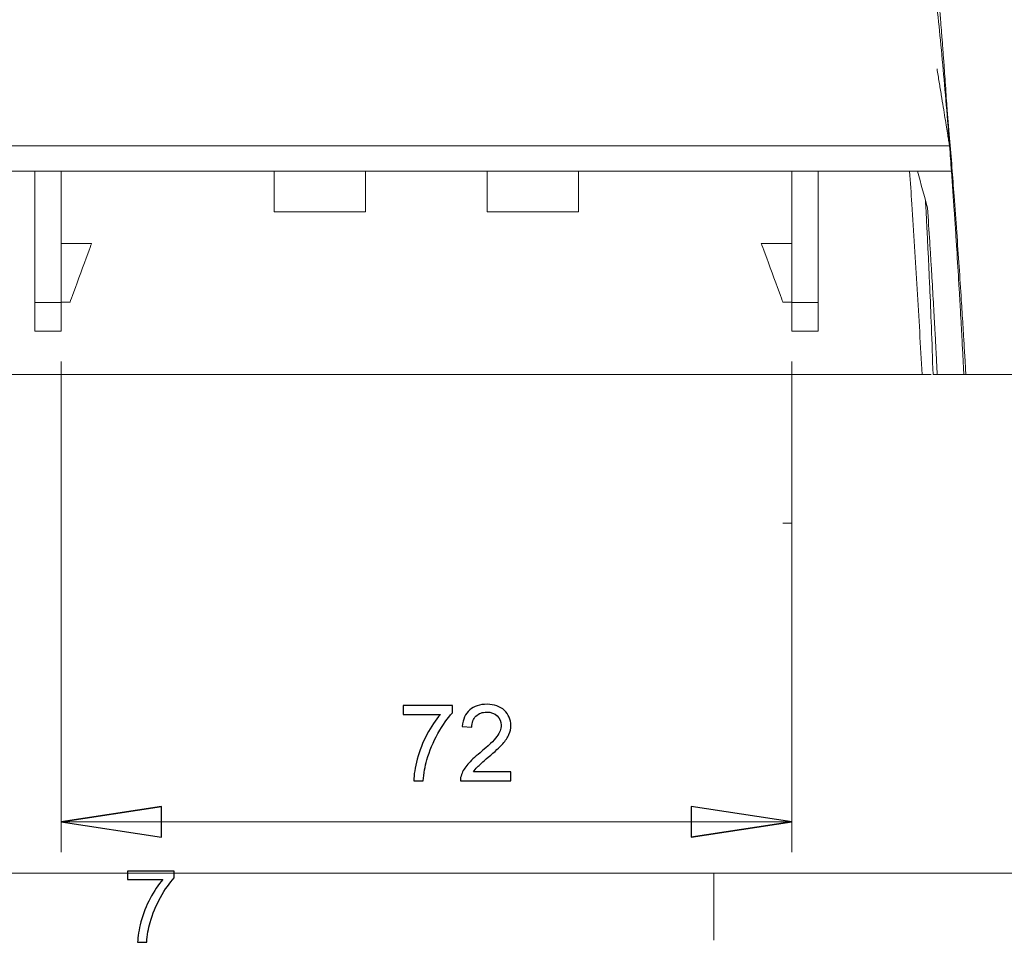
# Model space of a CAD drawing. Header units: millimetres. Extents: x -138 to 130, y -97 to 99.
# Tile 3 of 31: x -91 to -59, y -97 to -67. Entities that reach past the tile are written whole.
import ezdxf

# ---------------------------------------------------------------- set-up
doc = ezdxf.new("R2010")
doc.units = ezdxf.units.MM
doc.header["$MEASUREMENT"] = 0
doc.layers.add('layer 1', color=7, linetype='Continuous')

msp = doc.modelspace()

# ---------------------------------------------------------------- linework, layer by layer
at = {"layer": 'layer 1', "lineweight": 15}
for points, knots in [([(-60.7741, -70.8638), (-60.7759, -70.8354), (-60.7776, -70.8069), (-60.7794, -70.7786), (-60.7794, -70.7786), (-60.7825, -70.7288), (-60.7855, -70.6794), (-60.7888, -70.6265), (-60.7888, -70.6265), (-60.7921, -70.5736), (-60.7957, -70.5173), (-60.7995, -70.457), (-60.7995, -70.457), (-60.8045, -70.3789), (-60.8099, -70.2941), (-60.8162, -70.197), (-60.8162, -70.197), (-60.822, -70.1069), (-60.8286, -70.0062), (-60.8363, -69.8909), (-60.8363, -69.8909), (-60.843, -69.7896), (-60.8505, -69.6771), (-60.8603, -69.5331), (-60.8603, -69.5331), (-60.8684, -69.413), (-60.8781, -69.2711), (-60.8884, -69.1231), (-60.8884, -69.1231), (-60.8974, -68.9942), (-60.9068, -68.8608), (-60.9164, -68.7267), (-60.9164, -68.7267), (-60.9248, -68.6094), (-60.9333, -68.4917), (-60.9422, -68.3702), (-60.9422, -68.3702), (-60.9529, -68.2238), (-60.9641, -68.0721), (-60.9764, -67.9093), (-60.9764, -67.9093), (-60.9849, -67.7965), (-60.994, -67.6784), (-61.005, -67.5356), (-61.005, -67.5356), (-61.0103, -67.4671), (-61.0161, -67.3929), (-61.0221, -67.317), (-61.0221, -67.317), (-61.031, -67.2039), (-61.0403, -67.0871), (-61.0497, -66.9701), (-61.0497, -66.9701), (-61.0633, -66.8012), (-61.0772, -66.632), (-61.0914, -66.4623), (-61.0914, -66.4623), (-61.1123, -66.2111), (-61.134, -65.9589), (-61.1563, -65.7065), (-61.1563, -65.7065), (-61.1841, -65.3911), (-61.2129, -65.0755), (-61.2428, -64.7597), (-61.2428, -64.7597), (-61.2784, -64.3841), (-61.3155, -64.0083), (-61.3544, -63.6325), (-61.3544, -63.6325), (-61.3989, -63.2014), (-61.4456, -62.7705), (-61.495, -62.3398), (-61.495, -62.3398), (-61.5499, -61.8604), (-61.608, -61.3813), (-61.67, -60.9027), (-61.67, -60.9027), (-61.7371, -60.3846), (-61.8086, -59.8669), (-61.8858, -59.3503), (-61.8858, -59.3503), (-61.9494, -58.9242), (-62.0169, -58.4987), (-62.0891, -58.0742), (-62.0891, -58.0742), (-62.163, -57.6396), (-62.2419, -57.2061), (-62.327, -56.774), (-62.327, -56.774), (-62.4123, -56.3403), (-62.5039, -55.908), (-62.6047, -55.4785), (-62.6047, -55.4785), (-62.7035, -55.0572), (-62.8113, -54.6386), (-62.9282, -54.2225), (-62.9282, -54.2225), (-63.0397, -53.8256), (-63.1595, -53.431), (-63.3044, -53.0476), (-63.3044, -53.0476), (-63.4168, -52.7505), (-63.5441, -52.4602), (-63.6715, -52.1699)], [0, 0, 0, 0, 0.037037, 0.037037, 0.037037, 0.037037, 0.0740741, 0.0740741, 0.0740741, 0.0740741, 0.1111111, 0.1111111, 0.1111111, 0.1111111, 0.1481481, 0.1481481, 0.1481481, 0.1481481, 0.1851852, 0.1851852, 0.1851852, 0.1851852, 0.2222222, 0.2222222, 0.2222222, 0.2222222, 0.2592593, 0.2592593, 0.2592593, 0.2592593, 0.2962963, 0.2962963, 0.2962963, 0.2962963, 0.3333333, 0.3333333, 0.3333333, 0.3333333, 0.3703704, 0.3703704, 0.3703704, 0.3703704, 0.4074074, 0.4074074, 0.4074074, 0.4074074, 0.4444444, 0.4444444, 0.4444444, 0.4444444, 0.4814815, 0.4814815, 0.4814815, 0.4814815, 0.5185185, 0.5185185, 0.5185185, 0.5185185, 0.5555556, 0.5555556, 0.5555556, 0.5555556, 0.5925926, 0.5925926, 0.5925926, 0.5925926, 0.6296296, 0.6296296, 0.6296296, 0.6296296, 0.6666667, 0.6666667, 0.6666667, 0.6666667, 0.7037037, 0.7037037, 0.7037037, 0.7037037, 0.7407407, 0.7407407, 0.7407407, 0.7407407, 0.7777778, 0.7777778, 0.7777778, 0.7777778, 0.8148148, 0.8148148, 0.8148148, 0.8148148, 0.8518519, 0.8518519, 0.8518519, 0.8518519, 0.8888889, 0.8888889, 0.8888889, 0.8888889, 0.9259259, 0.9259259, 0.9259259, 0.9259259, 1, 1, 1, 1]), ([(-62.0216, -60.2866), (-61.9979, -60.4201), (-61.9743, -60.5536), (-61.9512, -60.6872), (-61.9512, -60.6872), (-61.9276, -60.8243), (-61.9045, -60.9615), (-61.8819, -61.0987), (-61.8819, -61.0987), (-61.8587, -61.2394), (-61.8359, -61.3801), (-61.8136, -61.5209), (-61.8136, -61.5209), (-61.7907, -61.6651), (-61.7683, -61.8094), (-61.7464, -61.9538), (-61.7464, -61.9538), (-61.7239, -62.1015), (-61.7018, -62.2493), (-61.6802, -62.3972), (-61.6802, -62.3972), (-61.658, -62.5485), (-61.6364, -62.6998), (-61.6151, -62.8511), (-61.6151, -62.8511), (-61.5933, -63.0058), (-61.572, -63.1606), (-61.5511, -63.3154), (-61.5511, -63.3154), (-61.5297, -63.4736), (-61.5088, -63.6317), (-61.4882, -63.79), (-61.4882, -63.79), (-61.4673, -63.9515), (-61.4467, -64.113), (-61.4265, -64.2746), (-61.4265, -64.2746), (-61.4059, -64.4394), (-61.3858, -64.6043), (-61.366, -64.7692), (-61.366, -64.7692), (-61.3458, -64.9372), (-61.326, -65.1054), (-61.3066, -65.2735), (-61.3066, -65.2735), (-61.2621, -65.6585), (-61.2195, -66.0438), (-61.1787, -66.4292), (-61.1787, -66.4292), (-61.1355, -66.8364), (-61.0943, -67.2437), (-61.0546, -67.6512), (-61.0546, -67.6512), (-61.0129, -68.0799), (-60.9729, -68.5088), (-60.9349, -68.9378), (-60.9349, -68.9378), (-60.8951, -69.3873), (-60.8576, -69.8369), (-60.82, -70.2866)], [0, 0, 0, 0, 0.0625, 0.0625, 0.0625, 0.0625, 0.125, 0.125, 0.125, 0.125, 0.1875, 0.1875, 0.1875, 0.1875, 0.25, 0.25, 0.25, 0.25, 0.3125, 0.3125, 0.3125, 0.3125, 0.375, 0.375, 0.375, 0.375, 0.4375, 0.4375, 0.4375, 0.4375, 0.5, 0.5, 0.5, 0.5, 0.5625, 0.5625, 0.5625, 0.5625, 0.625, 0.625, 0.625, 0.625, 0.6875, 0.6875, 0.6875, 0.6875, 0.75, 0.75, 0.75, 0.75, 0.8125, 0.8125, 0.8125, 0.8125, 0.875, 0.875, 0.875, 0.875, 1, 1, 1, 1]), ([(-61.1645, -68.5903), (-61.1408, -68.7357), (-61.1172, -68.8812), (-61.094, -69.0244), (-61.094, -69.0244), (-61.0707, -69.1676), (-61.0479, -69.3085), (-61.0257, -69.445), (-61.0257, -69.445), (-61.0035, -69.5817), (-60.9821, -69.7139), (-60.9616, -69.84), (-60.9616, -69.84), (-60.9411, -69.9661), (-60.9217, -70.086), (-60.9035, -70.1977), (-60.9035, -70.1977), (-60.8857, -70.3078), (-60.8691, -70.4099), (-60.854, -70.5031), (-60.854, -70.5031), (-60.8388, -70.5964), (-60.8251, -70.6807), (-60.8133, -70.7537), (-60.8133, -70.7537), (-60.8015, -70.8266), (-60.7915, -70.8882), (-60.7828, -70.9419), (-60.7828, -70.9419), (-60.774, -70.9955), (-60.7666, -71.0413), (-60.7629, -71.0641), (-60.7629, -71.0641), (-60.761, -71.0761), (-60.76, -71.0817), (-60.7591, -71.0874)], [0, 0, 0, 0, 0.1, 0.1, 0.1, 0.1, 0.2, 0.2, 0.2, 0.2, 0.3, 0.3, 0.3, 0.3, 0.4, 0.4, 0.4, 0.4, 0.5, 0.5, 0.5, 0.5, 0.6, 0.6, 0.6, 0.6, 0.7, 0.7, 0.7, 0.7, 0.8, 0.8, 0.8, 0.8, 1, 1, 1, 1]), ([(-60.2177, -78.6196), (-60.227, -78.4625), (-60.2363, -78.3054), (-60.2457, -78.1483), (-60.2457, -78.1483), (-60.2581, -77.9397), (-60.2708, -77.731), (-60.2835, -77.5222), (-60.2835, -77.5222), (-60.2942, -77.3475), (-60.305, -77.1727), (-60.3159, -76.9975), (-60.3159, -76.9975), (-60.3245, -76.8596), (-60.3332, -76.7214), (-60.342, -76.5831), (-60.342, -76.5831), (-60.3505, -76.4476), (-60.3592, -76.3121), (-60.3679, -76.1766), (-60.3679, -76.1766), (-60.3913, -75.8125), (-60.4151, -75.4494), (-60.4397, -75.0838), (-60.4397, -75.0838), (-60.465, -74.7074), (-60.4911, -74.3284), (-60.5178, -73.9493), (-60.5178, -73.9493), (-60.5457, -73.5534), (-60.5744, -73.1575), (-60.6039, -72.7598), (-60.6039, -72.7598), (-60.627, -72.4502), (-60.6505, -72.1395), (-60.6747, -71.8283), (-60.6747, -71.8283), (-60.6996, -71.5073), (-60.7252, -71.1858), (-60.7511, -70.8641), (-60.7511, -70.8641), (-60.7798, -70.5091), (-60.8089, -70.1539), (-60.8396, -69.7989), (-60.8396, -69.7989), (-60.8438, -69.7503), (-60.848, -69.7017), (-60.8522, -69.6531)], [0, 0, 0, 0, 0.0769231, 0.0769231, 0.0769231, 0.0769231, 0.1538462, 0.1538462, 0.1538462, 0.1538462, 0.2307692, 0.2307692, 0.2307692, 0.2307692, 0.3076923, 0.3076923, 0.3076923, 0.3076923, 0.3846154, 0.3846154, 0.3846154, 0.3846154, 0.4615385, 0.4615385, 0.4615385, 0.4615385, 0.5384615, 0.5384615, 0.5384615, 0.5384615, 0.6153846, 0.6153846, 0.6153846, 0.6153846, 0.6923077, 0.6923077, 0.6923077, 0.6923077, 0.7692308, 0.7692308, 0.7692308, 0.7692308, 0.8461538, 0.8461538, 0.8461538, 0.8461538, 1, 1, 1, 1]), ([(-60.7538, -71.1199), (-60.7647, -70.9801), (-60.7756, -70.8403), (-60.7867, -70.7005), (-60.7867, -70.7005), (-60.7976, -70.5625), (-60.8088, -70.4246), (-60.82, -70.2866)], [0, 0, 0, 0, 0.3333333, 0.3333333, 0.3333333, 0.3333333, 1, 1, 1, 1]), ([(-60.691, -71.9533), (-60.6588, -72.3927), (-60.6283, -72.8249), (-60.5995, -73.2502), (-60.5995, -73.2502), (-60.5851, -73.4628), (-60.571, -73.6737), (-60.5574, -73.8828), (-60.5574, -73.8828), (-60.5437, -74.0919), (-60.5303, -74.2998), (-60.5176, -74.5015), (-60.5176, -74.5015), (-60.4922, -74.9048), (-60.4689, -75.2875), (-60.4475, -75.6497), (-60.4475, -75.6497), (-60.4368, -75.8308), (-60.4265, -76.0073), (-60.4168, -76.1773), (-60.4168, -76.1773), (-60.407, -76.3473), (-60.3979, -76.509), (-60.3893, -76.6629), (-60.3893, -76.6629), (-60.372, -76.9706), (-60.357, -77.2469), (-60.344, -77.4909), (-60.344, -77.4909), (-60.3374, -77.6129), (-60.3314, -77.7266), (-60.326, -77.8297), (-60.326, -77.8297), (-60.3206, -77.9328), (-60.3157, -78.0259), (-60.3114, -78.1093), (-60.3114, -78.1093), (-60.3071, -78.1926), (-60.3033, -78.2662), (-60.3, -78.3298), (-60.3, -78.3298), (-60.2968, -78.3934), (-60.294, -78.4473), (-60.2918, -78.4904), (-60.2918, -78.4904), (-60.2875, -78.5767), (-60.2853, -78.6199), (-60.2853, -78.6199)], [0, 0, 0, 0, 0.0769231, 0.0769231, 0.0769231, 0.0769231, 0.1538462, 0.1538462, 0.1538462, 0.1538462, 0.2307692, 0.2307692, 0.2307692, 0.2307692, 0.3076923, 0.3076923, 0.3076923, 0.3076923, 0.3846154, 0.3846154, 0.3846154, 0.3846154, 0.4615385, 0.4615385, 0.4615385, 0.4615385, 0.5384615, 0.5384615, 0.5384615, 0.5384615, 0.6153846, 0.6153846, 0.6153846, 0.6153846, 0.6923077, 0.6923077, 0.6923077, 0.6923077, 0.7692308, 0.7692308, 0.7692308, 0.7692308, 0.8461538, 0.8461538, 0.8461538, 0.8461538, 1, 1, 1, 1]), ([(-61.5465, -72.9027), (-61.5444, -72.9395), (-61.5423, -72.9763), (-61.5403, -73.0128), (-61.5403, -73.0128), (-61.5346, -73.1131), (-61.5292, -73.2115), (-61.522, -73.3442), (-61.522, -73.3442), (-61.5147, -73.4807), (-61.5055, -73.6535), (-61.4953, -73.8506), (-61.4953, -73.8506), (-61.4872, -74.0083), (-61.4784, -74.1817), (-61.4693, -74.3673), (-61.4693, -74.3673), (-61.4595, -74.565), (-61.4494, -74.7767), (-61.4391, -74.9982), (-61.4391, -74.9982), (-61.428, -75.2361), (-61.4168, -75.4853), (-61.4055, -75.7421), (-61.4055, -75.7421), (-61.387, -76.1649), (-61.3686, -76.6084), (-61.351, -77.0656), (-61.351, -77.0656), (-61.3315, -77.5725), (-61.3131, -78.0963), (-61.2947, -78.6201)], [0, 0, 0, 0, 0.1111111, 0.1111111, 0.1111111, 0.1111111, 0.2222222, 0.2222222, 0.2222222, 0.2222222, 0.3333333, 0.3333333, 0.3333333, 0.3333333, 0.4444444, 0.4444444, 0.4444444, 0.4444444, 0.5555556, 0.5555556, 0.5555556, 0.5555556, 0.6666667, 0.6666667, 0.6666667, 0.6666667, 0.7777778, 0.7777778, 0.7777778, 0.7777778, 1, 1, 1, 1]), ([(-82.9382, -73.2866), (-82.4402, -73.2866), (-81.9411, -73.2866), (-81.441, -73.2866), (-81.441, -73.2866), (-80.9409, -73.2866), (-80.4394, -73.2866), (-79.9382, -73.2866)], [0, 0, 0, 0, 0.3333333, 0.3333333, 0.3333333, 0.3333333, 1, 1, 1, 1]), ([(-75.9382, -73.2866), (-75.4364, -73.2866), (-74.9334, -73.2866), (-74.4332, -73.2866), (-74.4332, -73.2866), (-73.933, -73.2866), (-73.4346, -73.2866), (-72.9382, -73.2866)], [0, 0, 0, 0, 0.3333333, 0.3333333, 0.3333333, 0.3333333, 1, 1, 1, 1]), ([(-61.4781, -73.1522), (-61.452, -73.535), (-61.4276, -73.9061), (-61.4046, -74.2661), (-61.4046, -74.2661), (-61.3931, -74.4461), (-61.382, -74.6232), (-61.3713, -74.7975), (-61.3713, -74.7975), (-61.3605, -74.9719), (-61.35, -75.1438), (-61.3399, -75.3117), (-61.3399, -75.3117), (-61.3198, -75.6477), (-61.3015, -75.962), (-61.2848, -76.2554), (-61.2848, -76.2554), (-61.2765, -76.4021), (-61.2686, -76.5436), (-61.261, -76.6798), (-61.261, -76.6798), (-61.2535, -76.8159), (-61.2463, -76.9473), (-61.2395, -77.0718), (-61.2395, -77.0718), (-61.226, -77.3207), (-61.2143, -77.5406), (-61.2043, -77.7323), (-61.2043, -77.7323), (-61.1993, -77.8281), (-61.1947, -77.9169), (-61.1905, -77.9984), (-61.1905, -77.9984), (-61.1863, -78.0799), (-61.1825, -78.1545), (-61.1791, -78.2207), (-61.1791, -78.2207), (-61.1723, -78.353), (-61.1674, -78.4521), (-61.164, -78.5188), (-61.164, -78.5188), (-61.1623, -78.5522), (-61.1611, -78.5774), (-61.1602, -78.5944), (-61.1602, -78.5944), (-61.1594, -78.6113), (-61.159, -78.6199), (-61.159, -78.6199)], [0, 0, 0, 0, 0.0769231, 0.0769231, 0.0769231, 0.0769231, 0.1538462, 0.1538462, 0.1538462, 0.1538462, 0.2307692, 0.2307692, 0.2307692, 0.2307692, 0.3076923, 0.3076923, 0.3076923, 0.3076923, 0.3846154, 0.3846154, 0.3846154, 0.3846154, 0.4615385, 0.4615385, 0.4615385, 0.4615385, 0.5384615, 0.5384615, 0.5384615, 0.5384615, 0.6153846, 0.6153846, 0.6153846, 0.6153846, 0.6923077, 0.6923077, 0.6923077, 0.6923077, 0.7692308, 0.7692308, 0.7692308, 0.7692308, 0.8461538, 0.8461538, 0.8461538, 0.8461538, 1, 1, 1, 1]), ([(-88.9382, -74.3199), (-88.9382, -74.3199), (-88.9435, -74.3346), (-88.9435, -74.3346), (-88.9435, -74.3346), (-88.9435, -74.3346), (-88.9595, -74.3782), (-88.9595, -74.3782), (-88.9595, -74.3782), (-88.9595, -74.3782), (-88.9856, -74.4494), (-88.9856, -74.4494), (-88.9856, -74.4494), (-88.9856, -74.4494), (-89.0211, -74.5461), (-89.0211, -74.5461), (-89.0211, -74.5461), (-89.0211, -74.5461), (-89.0648, -74.6652), (-89.0648, -74.6652), (-89.0648, -74.6652), (-89.0648, -74.6652), (-89.1154, -74.8033), (-89.1154, -74.8033), (-89.1154, -74.8033), (-89.1154, -74.8033), (-89.1714, -74.956), (-89.1714, -74.956), (-89.1714, -74.956), (-89.1714, -74.956), (-89.2311, -75.1187), (-89.2311, -75.1187), (-89.2311, -75.1187), (-89.2311, -75.1187), (-89.2926, -75.2866), (-89.2926, -75.2866), (-89.2926, -75.2866), (-89.2926, -75.2866), (-89.3541, -75.4545), (-89.3541, -75.4545), (-89.3541, -75.4545), (-89.3541, -75.4545), (-89.4138, -75.6172), (-89.4138, -75.6172), (-89.4138, -75.6172), (-89.4138, -75.6172), (-89.4698, -75.7699), (-89.4698, -75.7699), (-89.4698, -75.7699), (-89.4698, -75.7699), (-89.5204, -75.908), (-89.5204, -75.908), (-89.5204, -75.908), (-89.5204, -75.908), (-89.5641, -76.0271), (-89.5641, -76.0271), (-89.5641, -76.0271), (-89.5641, -76.0271), (-89.5996, -76.1237), (-89.5996, -76.1237), (-89.5996, -76.1237), (-89.5996, -76.1237), (-89.6257, -76.195), (-89.6257, -76.195), (-89.6257, -76.195), (-89.6257, -76.195), (-89.6417, -76.2386), (-89.6417, -76.2386), (-89.6417, -76.2386), (-89.6417, -76.2386), (-89.647, -76.2533), (-89.647, -76.2533)], [0, 0, 0, 0, 0.0526316, 0.0526316, 0.0526316, 0.0526316, 0.1052632, 0.1052632, 0.1052632, 0.1052632, 0.1578947, 0.1578947, 0.1578947, 0.1578947, 0.2105263, 0.2105263, 0.2105263, 0.2105263, 0.2631579, 0.2631579, 0.2631579, 0.2631579, 0.3157895, 0.3157895, 0.3157895, 0.3157895, 0.3684211, 0.3684211, 0.3684211, 0.3684211, 0.4210526, 0.4210526, 0.4210526, 0.4210526, 0.4736842, 0.4736842, 0.4736842, 0.4736842, 0.5263158, 0.5263158, 0.5263158, 0.5263158, 0.5789474, 0.5789474, 0.5789474, 0.5789474, 0.6315789, 0.6315789, 0.6315789, 0.6315789, 0.6842105, 0.6842105, 0.6842105, 0.6842105, 0.7368421, 0.7368421, 0.7368421, 0.7368421, 0.7894737, 0.7894737, 0.7894737, 0.7894737, 0.8421053, 0.8421053, 0.8421053, 0.8421053, 0.8947368, 0.8947368, 0.8947368, 0.8947368, 1, 1, 1, 1]), ([(-66.2293, -76.2533), (-66.2293, -76.2533), (-66.2347, -76.2386), (-66.2347, -76.2386), (-66.2347, -76.2386), (-66.2347, -76.2386), (-66.2506, -76.195), (-66.2506, -76.195), (-66.2506, -76.195), (-66.2506, -76.195), (-66.2768, -76.1237), (-66.2768, -76.1237), (-66.2768, -76.1237), (-66.2768, -76.1237), (-66.3122, -76.0271), (-66.3122, -76.0271), (-66.3122, -76.0271), (-66.3122, -76.0271), (-66.3559, -75.908), (-66.3559, -75.908), (-66.3559, -75.908), (-66.3559, -75.908), (-66.4065, -75.7699), (-66.4065, -75.7699), (-66.4065, -75.7699), (-66.4065, -75.7699), (-66.4625, -75.6172), (-66.4625, -75.6172), (-66.4625, -75.6172), (-66.4625, -75.6172), (-66.5222, -75.4545), (-66.5222, -75.4545), (-66.5222, -75.4545), (-66.5222, -75.4545), (-66.5837, -75.2866), (-66.5837, -75.2866), (-66.5837, -75.2866), (-66.5837, -75.2866), (-66.6453, -75.1187), (-66.6453, -75.1187), (-66.6453, -75.1187), (-66.6453, -75.1187), (-66.7049, -74.956), (-66.7049, -74.956), (-66.7049, -74.956), (-66.7049, -74.956), (-66.7609, -74.8033), (-66.7609, -74.8033), (-66.7609, -74.8033), (-66.7609, -74.8033), (-66.8115, -74.6652), (-66.8115, -74.6652), (-66.8115, -74.6652), (-66.8115, -74.6652), (-66.8552, -74.5461), (-66.8552, -74.5461), (-66.8552, -74.5461), (-66.8552, -74.5461), (-66.8907, -74.4494), (-66.8907, -74.4494), (-66.8907, -74.4494), (-66.8907, -74.4494), (-66.9168, -74.3782), (-66.9168, -74.3782), (-66.9168, -74.3782), (-66.9168, -74.3782), (-66.9328, -74.3346), (-66.9328, -74.3346), (-66.9328, -74.3346), (-66.9328, -74.3346), (-66.9382, -74.3199), (-66.9382, -74.3199)], [0, 0, 0, 0, 0.0526316, 0.0526316, 0.0526316, 0.0526316, 0.1052632, 0.1052632, 0.1052632, 0.1052632, 0.1578947, 0.1578947, 0.1578947, 0.1578947, 0.2105263, 0.2105263, 0.2105263, 0.2105263, 0.2631579, 0.2631579, 0.2631579, 0.2631579, 0.3157895, 0.3157895, 0.3157895, 0.3157895, 0.3684211, 0.3684211, 0.3684211, 0.3684211, 0.4210526, 0.4210526, 0.4210526, 0.4210526, 0.4736842, 0.4736842, 0.4736842, 0.4736842, 0.5263158, 0.5263158, 0.5263158, 0.5263158, 0.5789474, 0.5789474, 0.5789474, 0.5789474, 0.6315789, 0.6315789, 0.6315789, 0.6315789, 0.6842105, 0.6842105, 0.6842105, 0.6842105, 0.7368421, 0.7368421, 0.7368421, 0.7368421, 0.7894737, 0.7894737, 0.7894737, 0.7894737, 0.8421053, 0.8421053, 0.8421053, 0.8421053, 0.8947368, 0.8947368, 0.8947368, 0.8947368, 1, 1, 1, 1]), ([(-61.6545, -78.6199), (-64.2957, -78.6199), (-66.9814, -78.6199), (-69.7144, -78.6199), (-69.7144, -78.6199), (-70.3977, -78.6199), (-71.0841, -78.6199), (-71.7707, -78.6199), (-71.7707, -78.6199), (-72.4572, -78.6199), (-73.1445, -78.6199), (-73.8326, -78.6199), (-73.8326, -78.6199), (-75.2087, -78.6199), (-76.588, -78.6199), (-77.9705, -78.6199), (-77.9705, -78.6199), (-78.6617, -78.6199), (-79.3548, -78.6199), (-80.0453, -78.6199), (-80.0453, -78.6199), (-80.7358, -78.6199), (-81.4241, -78.6199), (-82.11, -78.6199), (-82.11, -78.6199), (-83.482, -78.6199), (-84.845, -78.6199), (-86.1993, -78.6199), (-86.1993, -78.6199), (-88.9079, -78.6199), (-91.5817, -78.6199), (-94.2218, -78.6199)], [0, 0, 0, 0, 0.1111111, 0.1111111, 0.1111111, 0.1111111, 0.2222222, 0.2222222, 0.2222222, 0.2222222, 0.3333333, 0.3333333, 0.3333333, 0.3333333, 0.4444444, 0.4444444, 0.4444444, 0.4444444, 0.5555556, 0.5555556, 0.5555556, 0.5555556, 0.6666667, 0.6666667, 0.6666667, 0.6666667, 0.7777778, 0.7777778, 0.7777778, 0.7777778, 1, 1, 1, 1]), ([(-61.159, -78.6199), (-61.2002, -78.6199), (-61.2414, -78.6199), (-61.2633, -78.6199), (-61.2633, -78.6199), (-61.2824, -78.6199), (-61.2868, -78.6199), (-61.2912, -78.6199)], [0, 0, 0, 0, 0.3333333, 0.3333333, 0.3333333, 0.3333333, 1, 1, 1, 1]), ([(-60.2523, -78.6199), (-60.2495, -78.6199), (-60.2466, -78.6199), (-60.2433, -78.6199), (-60.2433, -78.6199), (-60.2364, -78.6199), (-60.2274, -78.6199), (-60.2245, -78.6199), (-60.2245, -78.6199), (-60.2226, -78.6199), (-60.2231, -78.6199), (-60.2237, -78.6199)], [0, 0, 0, 0, 0.25, 0.25, 0.25, 0.25, 0.5, 0.5, 0.5, 0.5, 1, 1, 1, 1])]:
    msp.add_open_spline(points, degree=3, knots=knots, dxfattribs=at)
for points in [[(-60.7539, -71.1199), (-60.7539, -71.1199), (-95.1226, -71.1199), (-95.1226, -71.1199)], [(-60.7536, -71.1212), (-60.7536, -71.1212), (-60.7539, -71.1199), (-60.7539, -71.1199)], [(-60.691, -71.9533), (-60.7114, -71.6753), (-60.7323, -71.3978), (-60.7536, -71.1212)], [(-94.0694, -71.9533), (-94.0694, -71.9533), (-90.8048, -71.9533), (-90.8048, -71.9533)], [(-90.8048, -71.9533), (-90.8048, -71.9533), (-89.9382, -71.9533), (-89.9382, -71.9533)], [(-90.8048, -71.9533), (-90.8048, -71.9533), (-90.8048, -76.2559), (-90.8048, -76.2559)], [(-89.9382, -71.9533), (-89.9382, -71.9533), (-65.9382, -71.9533), (-65.9382, -71.9533)], [(-89.9382, -76.2559), (-89.9382, -76.2559), (-89.9382, -71.9533), (-89.9382, -71.9533)], [(-82.9382, -71.9533), (-82.9382, -71.9533), (-82.9382, -73.2866), (-82.9382, -73.2866)], [(-79.9382, -73.2866), (-79.9382, -73.2866), (-79.9382, -71.9533), (-79.9382, -71.9533)], [(-75.9382, -71.9533), (-75.9382, -71.9533), (-75.9382, -73.2866), (-75.9382, -73.2866)], [(-72.9382, -73.2866), (-72.9382, -73.2866), (-72.9382, -71.9533), (-72.9382, -71.9533)], [(-65.9382, -71.9533), (-65.9382, -71.9533), (-65.0715, -71.9533), (-65.0715, -71.9533)], [(-65.9382, -76.2559), (-65.9382, -76.2559), (-65.9382, -71.9533), (-65.9382, -71.9533)], [(-65.0715, -71.9533), (-65.0715, -71.9533), (-61.8069, -71.9533), (-61.8069, -71.9533)], [(-65.0715, -76.2559), (-65.0715, -76.2559), (-65.0715, -71.9533), (-65.0715, -71.9533)], [(-61.8069, -71.9533), (-61.6945, -72.3589), (-61.585, -72.7585), (-61.4781, -73.1522)], [(-61.8069, -71.9533), (-61.8069, -71.9533), (-60.691, -71.9533), (-60.691, -71.9533)], [(-88.9382, -74.3199), (-88.9382, -74.3199), (-89.9382, -74.3199), (-89.9382, -74.3199)], [(-65.9382, -74.3199), (-65.9382, -74.3199), (-66.9382, -74.3199), (-66.9382, -74.3199)], [(-90.8048, -76.2559), (-90.8048, -76.2559), (-89.9382, -76.2559), (-89.9382, -76.2559)], [(-90.8048, -77.2015), (-90.8048, -77.2015), (-90.8048, -76.2559), (-90.8048, -76.2559)], [(-89.9382, -76.2533), (-89.9382, -76.2533), (-89.647, -76.2533), (-89.647, -76.2533)], [(-89.9382, -76.2559), (-89.9382, -76.2559), (-89.9382, -77.2015), (-89.9382, -77.2015)], [(-66.2293, -76.2533), (-66.2293, -76.2533), (-65.9382, -76.2533), (-65.9382, -76.2533)], [(-65.9382, -76.2559), (-65.9382, -76.2559), (-65.0715, -76.2559), (-65.0715, -76.2559)], [(-65.9382, -77.2015), (-65.9382, -77.2015), (-65.9382, -76.2559), (-65.9382, -76.2559)], [(-65.0715, -76.2559), (-65.0715, -76.2559), (-65.0715, -77.2015), (-65.0715, -77.2015)], [(-90.8048, -77.2015), (-90.8048, -77.2015), (-89.9382, -77.2015), (-89.9382, -77.2015)], [(-65.9382, -77.2015), (-65.9382, -77.2015), (-65.0715, -77.2015), (-65.0715, -77.2015)], [(-61.3572, -78.6199), (-61.3572, -78.6199), (-61.6545, -78.6199), (-61.6545, -78.6199)], [(-60.2853, -78.6199), (-60.2853, -78.6199), (-61.159, -78.6199), (-61.159, -78.6199)]]:
    msp.add_open_spline(points, degree=3, dxfattribs=at)
at = {"layer": 'layer 1', "color": 8, "lineweight": 15}
msp.add_open_spline([(-61.6545, -78.6199), (-61.7078, -77.6866), (-61.7612, -76.7532), (-61.8164, -75.8202), (-61.8164, -75.8202), (-61.8716, -74.8888), (-61.9286, -73.9578), (-61.9917, -73.0291), (-61.9917, -73.0291), (-62.016, -72.6703), (-62.0413, -72.3118), (-62.0665, -71.9533)], degree=3, knots=[0, 0, 0, 0, 0.25, 0.25, 0.25, 0.25, 0.5, 0.5, 0.5, 0.5, 1, 1, 1, 1], dxfattribs=at)
at = {"layer": 'layer 1', "lineweight": 9}
for points in [[(-89.9382, -78.2015), (-89.9382, -78.2015), (-89.9382, -94.3132), (-89.9382, -94.3132)], [(-65.9382, -78.2015), (-65.9382, -78.2015), (-65.9382, -94.3132), (-65.9382, -94.3132)], [(-65.9382, -78.2015), (-65.9382, -78.2015), (-65.9382, -78.7761), (-65.9382, -78.7761)], [(-65.9382, -78.2015), (-65.9382, -78.2015), (-65.9382, -84.5058), (-65.9382, -84.5058)], [(-60.6545, -78.6199), (-60.6545, -78.6199), (-53.9873, -78.6199), (-53.9873, -78.6199)], [(-66.2293, -83.5058), (-66.2293, -83.5058), (-65.9382, -83.5058), (-65.9382, -83.5058)], [(-89.9382, -93.3132), (-89.9382, -93.3132), (-65.9382, -93.3132), (-65.9382, -93.3132)], [(126.5, -95), (126.5, -95), (-133.5, -95), (-133.5, -95)], [(-68.5, -95), (-68.5, -95), (-68.5, -97.1952), (-68.5, -97.1952)]]:
    msp.add_open_spline(points, degree=3, dxfattribs=at)
at = {"layer": 'layer 1'}
for points, knots in [([(-78.7044, -89.7897), (-78.7044, -89.7897), (-78.7044, -89.4957), (-78.7044, -89.4957), (-78.7044, -89.4957), (-78.7044, -89.4957), (-77.0839, -89.4957), (-77.0839, -89.4957), (-77.0839, -89.4957), (-77.0839, -89.4957), (-77.0839, -89.7337), (-77.0839, -89.7337), (-77.0839, -89.7337), (-77.2432, -89.9035), (-77.4018, -90.1292), (-77.5582, -90.411), (-77.5582, -90.411), (-77.7151, -90.6927), (-77.8358, -90.9826), (-77.9216, -91.2807), (-77.9216, -91.2807), (-77.9828, -91.4901), (-78.0225, -91.7205), (-78.0394, -91.9702), (-78.0394, -91.9702), (-78.0394, -91.9702), (-78.3544, -91.9702), (-78.3544, -91.9702), (-78.3544, -91.9702), (-78.3509, -91.773), (-78.3124, -91.5345), (-78.2383, -91.255), (-78.2383, -91.255), (-78.1642, -90.975), (-78.0587, -90.7055), (-77.9204, -90.446), (-77.9204, -90.446), (-77.7822, -90.1864), (-77.6352, -89.9676), (-77.4794, -89.7897), (-77.4794, -89.7897), (-77.4794, -89.7897), (-78.7044, -89.7897), (-78.7044, -89.7897)], [0, 0, 0, 0, 0.0833333, 0.0833333, 0.0833333, 0.0833333, 0.1666667, 0.1666667, 0.1666667, 0.1666667, 0.25, 0.25, 0.25, 0.25, 0.3333333, 0.3333333, 0.3333333, 0.3333333, 0.4166667, 0.4166667, 0.4166667, 0.4166667, 0.5, 0.5, 0.5, 0.5, 0.5833333, 0.5833333, 0.5833333, 0.5833333, 0.6666667, 0.6666667, 0.6666667, 0.6666667, 0.75, 0.75, 0.75, 0.75, 0.8333333, 0.8333333, 0.8333333, 0.8333333, 1, 1, 1, 1]), ([(-75.1618, -91.6762), (-75.1618, -91.6762), (-75.1618, -91.9702), (-75.1618, -91.9702), (-75.1618, -91.9702), (-75.1618, -91.9702), (-76.8208, -91.9702), (-76.8208, -91.9702), (-76.8208, -91.9702), (-76.8231, -91.8961), (-76.8109, -91.825), (-76.7846, -91.7561), (-76.7846, -91.7561), (-76.7421, -91.6435), (-76.6738, -91.5321), (-76.5799, -91.423), (-76.5799, -91.423), (-76.486, -91.314), (-76.3518, -91.188), (-76.1774, -91.045), (-76.1774, -91.045), (-75.9061, -90.8216), (-75.7218, -90.6449), (-75.6256, -90.5142), (-75.6256, -90.5142), (-75.5287, -90.3835), (-75.4803, -90.2599), (-75.4803, -90.1432), (-75.4803, -90.1432), (-75.4803, -90.0213), (-75.5241, -89.9186), (-75.6116, -89.8346), (-75.6116, -89.8346), (-75.6991, -89.7512), (-75.8134, -89.7092), (-75.954, -89.7092), (-75.954, -89.7092), (-76.1027, -89.7092), (-76.2217, -89.7535), (-76.311, -89.8422), (-76.311, -89.8422), (-76.4002, -89.9303), (-76.4451, -90.0528), (-76.4463, -90.2097), (-76.4463, -90.2097), (-76.4463, -90.2097), (-76.7613, -90.1782), (-76.7613, -90.1782), (-76.7613, -90.1782), (-76.7397, -89.9425), (-76.6581, -89.7629), (-76.5169, -89.6392), (-76.5169, -89.6392), (-76.3751, -89.5155), (-76.1856, -89.4537), (-75.947, -89.4537), (-75.947, -89.4537), (-75.7066, -89.4537), (-75.5159, -89.5202), (-75.3759, -89.6538), (-75.3759, -89.6538), (-75.2353, -89.7874), (-75.1653, -89.953), (-75.1653, -90.1502), (-75.1653, -90.1502), (-75.1653, -90.2505), (-75.1857, -90.3491), (-75.2271, -90.446), (-75.2271, -90.446), (-75.268, -90.5434), (-75.3362, -90.6455), (-75.4313, -90.7528), (-75.4313, -90.7528), (-75.527, -90.8595), (-75.6851, -91.0071), (-75.9056, -91.1938), (-75.9056, -91.1938), (-76.0905, -91.349), (-76.2095, -91.454), (-76.262, -91.5094), (-76.262, -91.5094), (-76.3145, -91.5648), (-76.3576, -91.6202), (-76.3921, -91.6762), (-76.3921, -91.6762), (-76.3921, -91.6762), (-75.1618, -91.6762), (-75.1618, -91.6762)], [0, 0, 0, 0, 0.0434783, 0.0434783, 0.0434783, 0.0434783, 0.0869565, 0.0869565, 0.0869565, 0.0869565, 0.1304348, 0.1304348, 0.1304348, 0.1304348, 0.173913, 0.173913, 0.173913, 0.173913, 0.2173913, 0.2173913, 0.2173913, 0.2173913, 0.2608696, 0.2608696, 0.2608696, 0.2608696, 0.3043478, 0.3043478, 0.3043478, 0.3043478, 0.3478261, 0.3478261, 0.3478261, 0.3478261, 0.3913043, 0.3913043, 0.3913043, 0.3913043, 0.4347826, 0.4347826, 0.4347826, 0.4347826, 0.4782609, 0.4782609, 0.4782609, 0.4782609, 0.5217391, 0.5217391, 0.5217391, 0.5217391, 0.5652174, 0.5652174, 0.5652174, 0.5652174, 0.6086957, 0.6086957, 0.6086957, 0.6086957, 0.6521739, 0.6521739, 0.6521739, 0.6521739, 0.6956522, 0.6956522, 0.6956522, 0.6956522, 0.7391304, 0.7391304, 0.7391304, 0.7391304, 0.7826087, 0.7826087, 0.7826087, 0.7826087, 0.826087, 0.826087, 0.826087, 0.826087, 0.8695652, 0.8695652, 0.8695652, 0.8695652, 0.9130435, 0.9130435, 0.9130435, 0.9130435, 1, 1, 1, 1]), ([(-89.9382, -93.3132), (-89.9382, -93.3132), (-86.6362, -92.8052), (-86.6362, -92.8052), (-86.6362, -92.8052), (-86.6362, -92.8052), (-89.9382, -93.3132), (-89.9382, -93.3132)], [0, 0, 0, 0, 0.3333333, 0.3333333, 0.3333333, 0.3333333, 1, 1, 1, 1]), ([(-86.6362, -92.8052), (-86.6362, -92.8052), (-86.6362, -93.8212), (-86.6362, -93.8212), (-86.6362, -93.8212), (-86.6362, -93.8212), (-89.9382, -93.3132), (-89.9382, -93.3132), (-89.9382, -93.3132), (-86.6362, -92.8052), (-86.6362, -92.8052)], [0, 0, 0, 0, 0.3333333, 0.3333333, 0.3333333, 0.3333333, 1, 1, 1, 4.3408484, 4.3408484, 4.3408484, 4.3408484]), ([(-69.2402, -93.8212), (-69.2402, -93.8212), (-69.2402, -92.8052), (-69.2402, -92.8052), (-69.2402, -92.8052), (-69.2402, -92.8052), (-65.9382, -93.3132), (-65.9382, -93.3132), (-65.9382, -93.3132), (-69.2402, -93.8212), (-69.2402, -93.8212)], [0, 0, 0, 0, 0.3333333, 0.3333333, 0.3333333, 0.3333333, 1, 1, 1, 4.3408484, 4.3408484, 4.3408484, 4.3408484]), ([(-65.9382, -93.3132), (-65.9382, -93.3132), (-69.2402, -93.8212), (-69.2402, -93.8212), (-69.2402, -93.8212), (-69.2402, -93.8212), (-65.9382, -93.3132), (-65.9382, -93.3132)], [0, 0, 0, 0, 0.3333333, 0.3333333, 0.3333333, 0.3333333, 1, 1, 1, 1]), ([(-87.7547, -95.208), (-87.7547, -95.208), (-87.7547, -94.9301), (-87.7547, -94.9301), (-87.7547, -94.9301), (-87.7547, -94.9301), (-86.2234, -94.9301), (-86.2234, -94.9301), (-86.2234, -94.9301), (-86.2234, -94.9301), (-86.2234, -95.155), (-86.2234, -95.155), (-86.2234, -95.155), (-86.3739, -95.3154), (-86.5238, -95.5288), (-86.6715, -95.795), (-86.6715, -95.795), (-86.8198, -96.0612), (-86.9339, -96.3352), (-87.0149, -96.6169), (-87.0149, -96.6169), (-87.0728, -96.8147), (-87.1103, -97.0325), (-87.1263, -97.2684), (-87.1263, -97.2684), (-87.1263, -97.2684), (-87.4239, -97.2684), (-87.4239, -97.2684), (-87.4239, -97.2684), (-87.4206, -97.0821), (-87.3842, -96.8566), (-87.3142, -96.5926), (-87.3142, -96.5926), (-87.2442, -96.328), (-87.1445, -96.0734), (-87.0138, -95.8281), (-87.0138, -95.8281), (-86.8832, -95.5828), (-86.7443, -95.3761), (-86.5971, -95.208), (-86.5971, -95.208), (-86.5971, -95.208), (-87.7547, -95.208), (-87.7547, -95.208)], [0, 0, 0, 0, 0.0833333, 0.0833333, 0.0833333, 0.0833333, 0.1666667, 0.1666667, 0.1666667, 0.1666667, 0.25, 0.25, 0.25, 0.25, 0.3333333, 0.3333333, 0.3333333, 0.3333333, 0.4166667, 0.4166667, 0.4166667, 0.4166667, 0.5, 0.5, 0.5, 0.5, 0.5833333, 0.5833333, 0.5833333, 0.5833333, 0.6666667, 0.6666667, 0.6666667, 0.6666667, 0.75, 0.75, 0.75, 0.75, 0.8333333, 0.8333333, 0.8333333, 0.8333333, 1, 1, 1, 1])]:
    msp.add_open_spline(points, degree=3, knots=knots, dxfattribs=at)
at = {"layer": 'layer 1', "lineweight": 9}
for points, knots in [([(-89.9382, -93.3132), (-89.9382, -93.3132), (-86.6362, -92.8052), (-86.6362, -92.8052), (-86.6362, -92.8052), (-89.9382, -93.3132), (-89.9382, -93.3132)], [0, 0, 0, 0, 1, 1, 1, 4.3408484, 4.3408484, 4.3408484, 4.3408484]), ([(-86.6362, -92.8052), (-86.6362, -92.8052), (-86.6362, -93.8212), (-86.6362, -93.8212), (-86.6362, -93.8212), (-86.6362, -93.8212), (-89.9382, -93.3132), (-89.9382, -93.3132)], [0, 0, 0, 0, 0.3333333, 0.3333333, 0.3333333, 0.3333333, 1, 1, 1, 1]), ([(-69.2402, -93.8212), (-69.2402, -93.8212), (-69.2402, -92.8052), (-69.2402, -92.8052), (-69.2402, -92.8052), (-69.2402, -92.8052), (-65.9382, -93.3132), (-65.9382, -93.3132)], [0, 0, 0, 0, 0.3333333, 0.3333333, 0.3333333, 0.3333333, 1, 1, 1, 1]), ([(-65.9382, -93.3132), (-65.9382, -93.3132), (-69.2402, -93.8212), (-69.2402, -93.8212), (-69.2402, -93.8212), (-65.9382, -93.3132), (-65.9382, -93.3132)], [0, 0, 0, 0, 1, 1, 1, 4.3408484, 4.3408484, 4.3408484, 4.3408484])]:
    msp.add_open_spline(points, degree=3, knots=knots, dxfattribs=at)

doc.saveas('drawing.dxf')
